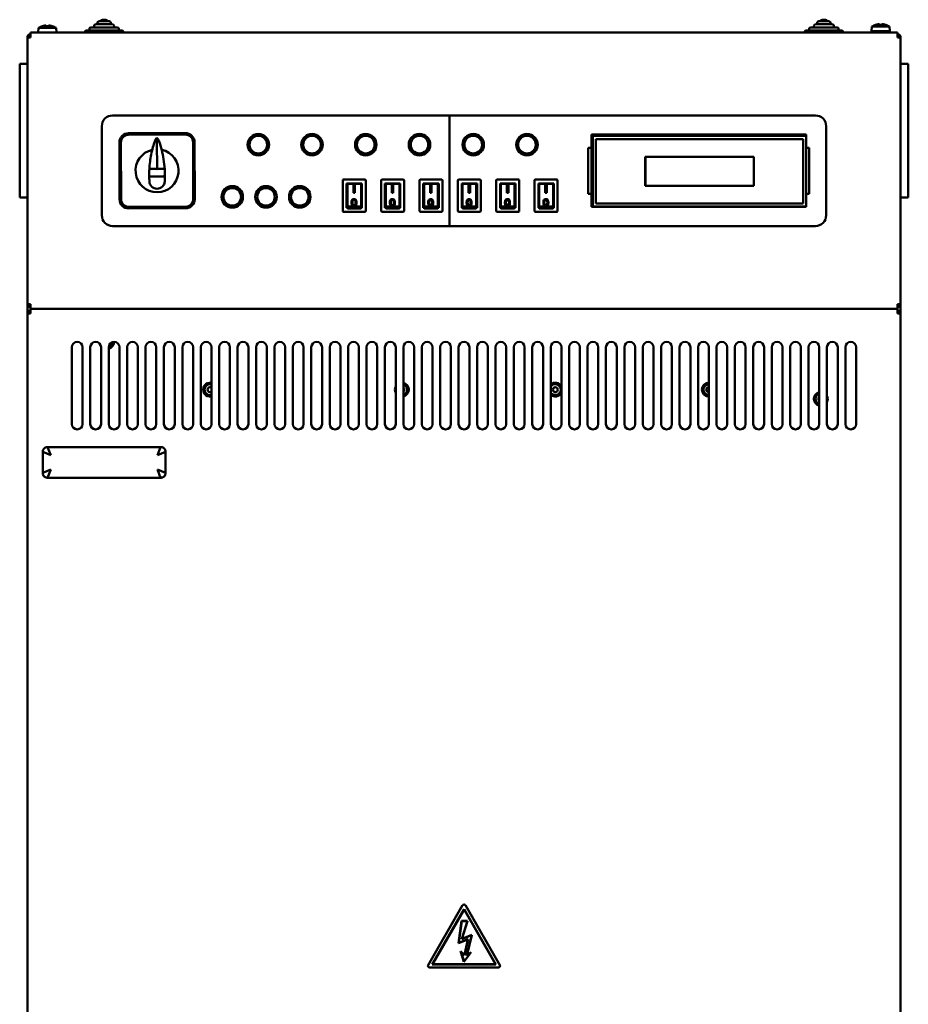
# Model space of a CAD drawing. Header units: millimetres. Extents: x -762 to 6987, y -1641 to 2057.
# Tile 5 of 35: x -141 to 438, y 174 to 815. Entities that reach past the tile are written whole.
import ezdxf

# ---------------------------------------------------------------- set-up
doc = ezdxf.new("R2010")
doc.units = ezdxf.units.MM
doc.layers.add('Видимый контур (ГОСТ)', color=7, linetype='Continuous', lineweight=50)

msp = doc.modelspace()

# ---------------------------------------------------------------- linework, layer by layer
at = {"layer": 'Видимый контур (ГОСТ)'}
for p, q in [((-87.1, 815), (-84.9, 815)), ((381.9, 815), (384.1, 815)), ((-128.74, 809.6), (-129, 806.6)), ((-128.74, 809.6), (-117.26, 809.6)), ((-126.09, 810.82), (-126.12, 810.87)), ((-124.02, 810.82), (-124.02, 811.15)), ((-121.98, 811.15), (-121.98, 810.82)), ((-119.88, 810.87), (-119.91, 810.82)), ((-117.26, 809.6), (-117, 806.6)), ((-95.6, 808), (-95.6, 809)), ((-94.6, 810), (-77.4, 810)), ((-92.5, 810), (-92.5, 811)), ((-91.5, 812), (-80.5, 812)), ((-90.4, 812), (-90.4, 813)), ((-89.4, 814), (-82.6, 814)), ((-81.6, 812), (-81.6, 813)), ((-79.5, 810), (-79.5, 811)), ((-76.4, 808), (-76.4, 809)), ((373.4, 808), (373.4, 809)), ((374.4, 810), (391.6, 810)), ((376.5, 810), (376.5, 811)), ((377.5, 812), (388.5, 812)), ((378.6, 812), (378.6, 813)), ((379.6, 814), (386.4, 814)), ((387.4, 812), (387.4, 813)), ((389.5, 810), (389.5, 811)), ((392.6, 808), (392.6, 809)), ((414.26, 810.5), (414, 807.5)), ((414.26, 810.5), (425.74, 810.5)), ((416.91, 811.72), (416.88, 811.77)), ((418.98, 811.72), (418.98, 812.05)), ((421.02, 812.05), (421.02, 811.72)), ((423.12, 811.77), (423.09, 811.72)), ((425.74, 810.5), (426, 807.5)), ((-136, 803.5), (-134, 803.5)), ((-136, 629.7), (-136, 803.5)), ((-134, 806.6), (431, 806.6)), ((-134, 804.6), (-134, 806.6)), ((-134, 804.6), (-134, 803.5)), ((-98.5, 806.6), (-98.5, 807)), ((-97.5, 808), (-74.5, 808)), ((-73.5, 806.6), (-73.5, 807)), ((370.5, 806.6), (370.5, 807)), ((371.5, 808), (394.5, 808)), ((395.5, 806.6), (395.5, 807)), ((414, 807.5), (426, 807.5)), ((417.25, 807.25), (417.25, 806.6)), ((422.75, 807.25), (422.75, 806.6)), ((431, 806.6), (431, 804.6)), ((431, 803.5), (431, 804.6)), ((431, 803.5), (433, 803.5)), ((433, 803.5), (433, 629.7)), ((-136.5, 786.25), (-141, 786.25)), ((-141, 781.25), (-141, 786.25)), ((438, 786.25), (433.5, 786.25)), ((438, 786.25), (438, 781.25)), ((-141, 704.25), (-141, 781.25)), ((438, 781.25), (438, 704.25)), ((-80.5, 752.6), (139, 752.6)), ((139, 752.6), (139, 680.6)), ((139, 752.6), (377.5, 752.6)), ((139, 680.6), (139, 752.6)), ((-87.5, 687.6), (-87.5, 745.6)), ((384.5, 745.6), (384.5, 687.6)), ((-33.08, 741.16), (-70.08, 741.04)), ((-33.08, 740.16), (-70.08, 740.04)), ((231.5, 731.6), (231.5, 740.1)), ((231.5, 740.1), (371.5, 740.1)), ((232.5, 740.1), (232.5, 739.25)), ((232.5, 739.25), (371.5, 739.25)), ((232.5, 739.25), (232.5, 693.25)), ((371.5, 740.1), (371.5, 739.25)), ((371.5, 739.25), (371.5, 693.25)), ((-76.06, 735.02), (-75.94, 698.02)), ((-75.06, 735.02), (-74.94, 698.02)), ((-27.94, 698.18), (-28.06, 735.18)), ((-26.94, 698.18), (-27.06, 735.18)), ((229.5, 731.6), (231.5, 731.6)), ((229.5, 701.6), (229.5, 731.6)), ((231.5, 701.6), (231.5, 731.6)), ((234.5, 695.25), (234.5, 737.25)), ((234.5, 737.25), (369.5, 737.25)), ((369.5, 737.25), (369.5, 695.25)), ((371.5, 731.6), (373.5, 731.6)), ((373.5, 731.6), (373.5, 701.6)), ((266.56, 725.71), (337.43, 725.71)), ((266.56, 706.75), (266.56, 725.71)), ((337.33, 725.61), (266.66, 725.61)), ((266.66, 725.61), (266.66, 706.85)), ((337.33, 706.85), (337.33, 725.61)), ((337.43, 725.71), (337.43, 706.75)), ((-51.6, 712.8), (-51.38, 712.8)), ((-51.6, 712.8), (-51.6, 712.8)), ((-51.38, 712.8), (-51.37, 712.8)), ((69.5, 710.35), (69.5, 690.35)), ((84, 710.85), (70, 710.85)), ((72, 692.35), (72, 708.35)), ((72, 708.35), (82, 708.35)), ((72.5, 708.13), (72.5, 701.55)), ((72.5, 708.13), (81.5, 708.13)), ((76.42, 707.21), (76.42, 702.21)), ((77.43, 707.21), (76.42, 707.21)), ((77.43, 702.21), (77.43, 707.21)), ((81.5, 708.13), (81.5, 701.55)), ((82, 708.35), (82, 692.35)), ((84.5, 690.35), (84.5, 710.35)), ((94.5, 710.35), (94.5, 690.35)), ((109, 710.85), (95, 710.85)), ((97, 692.35), (97, 708.35)), ((97, 708.35), (107, 708.35)), ((97.5, 708.13), (97.5, 701.55)), ((97.5, 708.13), (106.5, 708.13)), ((101.42, 707.21), (101.42, 702.21)), ((102.43, 707.21), (101.42, 707.21)), ((102.43, 702.21), (102.43, 707.21)), ((106.5, 708.13), (106.5, 701.55)), ((107, 708.35), (107, 692.35)), ((109.5, 690.35), (109.5, 710.35)), ((119.5, 710.35), (119.5, 690.35)), ((134, 710.85), (120, 710.85)), ((122, 692.35), (122, 708.35)), ((122, 708.35), (132, 708.35)), ((122.5, 708.13), (122.5, 701.55)), ((122.5, 708.13), (131.5, 708.13)), ((126.42, 707.21), (126.42, 702.21)), ((127.43, 707.21), (126.42, 707.21)), ((127.43, 702.21), (127.43, 707.21)), ((131.5, 708.13), (131.5, 701.55)), ((132, 708.35), (132, 692.35)), ((134.5, 690.35), (134.5, 710.35)), ((144.5, 710.35), (144.5, 690.35)), ((159, 710.85), (145, 710.85)), ((147, 692.35), (147, 708.35)), ((147, 708.35), (157, 708.35)), ((147.5, 708.13), (147.5, 701.55)), ((147.5, 708.13), (156.5, 708.13)), ((151.42, 707.21), (151.42, 702.21)), ((152.43, 707.21), (151.42, 707.21)), ((152.43, 702.21), (152.43, 707.21)), ((156.5, 708.13), (156.5, 701.55)), ((157, 708.35), (157, 692.35)), ((159.5, 690.35), (159.5, 710.35)), ((169.5, 710.35), (169.5, 690.35)), ((184, 710.85), (170, 710.85)), ((172, 692.35), (172, 708.35)), ((172, 708.35), (182, 708.35)), ((172.5, 708.13), (172.5, 701.55)), ((172.5, 708.13), (181.5, 708.13)), ((176.42, 707.21), (176.42, 702.21)), ((177.43, 707.21), (176.42, 707.21)), ((177.43, 702.21), (177.43, 707.21)), ((181.5, 708.13), (181.5, 701.55)), ((182, 708.35), (182, 692.35)), ((184.5, 690.35), (184.5, 710.35)), ((194.5, 710.35), (194.5, 690.35)), ((209, 710.85), (195, 710.85)), ((197, 692.35), (197, 708.35)), ((197, 708.35), (207, 708.35)), ((197.5, 708.13), (197.5, 701.55)), ((197.5, 708.13), (206.5, 708.13)), ((202.43, 707.21), (201.42, 707.21)), ((201.42, 707.21), (201.42, 702.21)), ((202.43, 702.21), (202.43, 707.21)), ((206.5, 708.13), (206.5, 701.55)), ((207, 708.35), (207, 692.35)), ((209.5, 690.35), (209.5, 710.35)), ((337.43, 706.75), (266.56, 706.75)), ((266.66, 706.85), (337.33, 706.85)), ((-141, 699.25), (-141, 704.25)), ((-141, 699.25), (-136.5, 699.25)), ((72.5, 701.55), (72.5, 699.28)), ((72.5, 699.28), (72.5, 693.32)), ((76.42, 702.21), (77.43, 702.21)), ((81.5, 699.28), (81.5, 701.55)), ((81.5, 699.28), (81.5, 693.32)), ((97.5, 701.55), (97.5, 699.28)), ((97.5, 699.28), (97.5, 693.32)), ((101.42, 702.21), (102.43, 702.21)), ((106.5, 699.28), (106.5, 701.55)), ((106.5, 699.28), (106.5, 693.32)), ((122.5, 701.55), (122.5, 699.28)), ((122.5, 699.28), (122.5, 693.32)), ((126.42, 702.21), (127.43, 702.21)), ((131.5, 699.28), (131.5, 701.55)), ((131.5, 699.28), (131.5, 693.32)), ((147.5, 701.55), (147.5, 699.28)), ((147.5, 699.28), (147.5, 693.32)), ((151.42, 702.21), (152.43, 702.21)), ((156.5, 699.28), (156.5, 701.55)), ((156.5, 699.28), (156.5, 693.32)), ((172.5, 701.55), (172.5, 699.28)), ((172.5, 699.28), (172.5, 693.32)), ((176.42, 702.21), (177.43, 702.21)), ((181.5, 699.28), (181.5, 701.55)), ((181.5, 699.28), (181.5, 693.32)), ((197.5, 701.55), (197.5, 699.28)), ((197.5, 699.28), (197.5, 693.32)), ((201.42, 702.21), (202.43, 702.21)), ((206.5, 699.28), (206.5, 701.55)), ((206.5, 699.28), (206.5, 693.32)), ((231.5, 701.6), (229.5, 701.6)), ((231.5, 693.1), (231.5, 701.6)), ((373.5, 701.6), (371.5, 701.6)), ((433.5, 699.25), (438, 699.25)), ((438, 704.25), (438, 699.25)), ((-69.92, 693.04), (-32.92, 693.16)), ((72.5, 692.1), (72.5, 693.32)), ((72.5, 693.32), (81.5, 693.32)), ((75.21, 695.83), (75.21, 695.87)), ((76.16, 697.33), (76.16, 697.37)), ((76.83, 697.65), (76.83, 697.69)), ((78.47, 695.83), (78.47, 695.87)), ((81.5, 692.1), (81.5, 693.32)), ((97.5, 692.1), (97.5, 693.32)), ((97.5, 693.32), (106.5, 693.32)), ((100.21, 695.83), (100.21, 695.87)), ((101.16, 697.33), (101.16, 697.37)), ((103.47, 695.83), (103.47, 695.87)), ((106.5, 692.1), (106.5, 693.32)), ((122.5, 692.1), (122.5, 693.32)), ((122.5, 693.32), (131.5, 693.32)), ((125.7, 694.01), (125.7, 694.06)), ((128.47, 695.83), (128.47, 695.87)), ((131.5, 692.1), (131.5, 693.32)), ((147.5, 692.1), (147.5, 693.32)), ((147.5, 693.32), (156.5, 693.32)), ((150.21, 695.83), (150.21, 695.87)), ((150.7, 694.01), (150.7, 694.06)), ((151.83, 697.65), (151.83, 697.69)), ((151.84, 693.55), (151.84, 693.6)), ((153.47, 695.83), (153.47, 695.87)), ((156.5, 692.1), (156.5, 693.32)), ((172.5, 692.1), (172.5, 693.32)), ((172.5, 693.32), (181.5, 693.32)), ((175.21, 695.83), (175.21, 695.87)), ((176.16, 697.33), (176.16, 697.37)), ((176.83, 697.65), (176.83, 697.69)), ((178.47, 695.83), (178.47, 695.87)), ((181.5, 692.1), (181.5, 693.32)), ((197.5, 692.1), (197.5, 693.32)), ((197.5, 693.32), (206.5, 693.32)), ((200.21, 695.83), (200.21, 695.87)), ((201.84, 693.55), (201.84, 693.6)), ((203.47, 695.83), (203.47, 695.87)), ((206.5, 692.1), (206.5, 693.32)), ((371.5, 693.1), (231.5, 693.1)), ((232.5, 693.25), (371.5, 693.25)), ((232.5, 693.25), (232.5, 693.1)), ((369.5, 695.25), (234.5, 695.25)), ((371.5, 693.25), (371.5, 693.1)), ((-69.92, 692.04), (-32.92, 692.16)), ((70, 689.85), (84, 689.85)), ((72.5, 692.35), (72, 692.35)), ((81.5, 692.1), (72.5, 692.1)), ((82, 692.35), (81.5, 692.35)), ((95, 689.85), (109, 689.85)), ((97.5, 692.35), (97, 692.35)), ((106.5, 692.1), (97.5, 692.1)), ((107, 692.35), (106.5, 692.35)), ((120, 689.85), (134, 689.85)), ((122.5, 692.35), (122, 692.35)), ((131.5, 692.1), (122.5, 692.1)), ((132, 692.35), (131.5, 692.35)), ((145, 689.85), (159, 689.85)), ((147.5, 692.35), (147, 692.35)), ((156.5, 692.1), (147.5, 692.1)), ((157, 692.35), (156.5, 692.35)), ((170, 689.85), (184, 689.85)), ((172.5, 692.35), (172, 692.35)), ((181.5, 692.1), (172.5, 692.1)), ((182, 692.35), (181.5, 692.35)), ((195, 689.85), (209, 689.85)), ((197.5, 692.35), (197, 692.35)), ((206.5, 692.1), (197.5, 692.1)), ((207, 692.35), (206.5, 692.35)), ((139, 680.6), (-80.5, 680.6)), ((377.5, 680.6), (139, 680.6)), ((-134, 629.7), (-136, 629.7)), ((-136, 623.5), (-136, 629.7)), ((-134, 629.7), (-134, 628.6)), ((431, 628.6), (431, 629.7)), ((433, 629.7), (431, 629.7)), ((433, 629.7), (433, 623.5)), ((-136, -349.3), (-136, 623.5)), ((-136, 623.5), (-134, 623.5)), ((-134, 626.6), (-134, 628.6)), ((-134, 626.6), (431, 626.6)), ((-134, 626.6), (-134, 624.6)), ((-134, 624.6), (-134, 623.5)), ((431, 628.6), (431, 626.6)), ((431, 624.6), (431, 626.6)), ((431, 623.5), (431, 624.6)), ((431, 623.5), (433, 623.5)), ((433, 623.5), (433, -349.3)), ((-107, 551.6), (-107, 601.6)), ((-100, 601.6), (-100, 551.6)), ((-95, 551.6), (-95, 601.6)), ((-88, 601.6), (-88, 551.6)), ((-83, 551.6), (-83, 601.6)), ((-76, 601.6), (-76, 551.6)), ((-71, 551.6), (-71, 601.6)), ((-64, 601.6), (-64, 551.6)), ((-59, 551.6), (-59, 601.6)), ((-52, 601.6), (-52, 551.6)), ((-47, 551.6), (-47, 601.6)), ((-40, 601.6), (-40, 551.6)), ((-35, 551.6), (-35, 601.6)), ((-28, 601.6), (-28, 551.6)), ((-23, 551.6), (-23, 601.6)), ((-16, 601.6), (-16, 551.6)), ((-11, 551.6), (-11, 601.6)), ((-4, 601.6), (-4, 551.6)), ((1, 551.6), (1, 601.6)), ((8, 601.6), (8, 551.6)), ((13, 551.6), (13, 601.6)), ((20, 601.6), (20, 551.6)), ((25, 551.6), (25, 601.6)), ((32, 601.6), (32, 551.6)), ((37, 551.6), (37, 601.6)), ((44, 601.6), (44, 551.6)), ((49, 551.6), (49, 601.6)), ((56, 601.6), (56, 551.6)), ((61, 551.6), (61, 601.6)), ((68, 601.6), (68, 551.6)), ((73, 551.6), (73, 601.6)), ((80, 601.6), (80, 551.6)), ((85, 551.6), (85, 601.6)), ((92, 601.6), (92, 551.6)), ((97, 551.6), (97, 601.6)), ((104, 601.6), (104, 551.6)), ((109, 551.6), (109, 601.6)), ((116, 601.6), (116, 551.6)), ((121, 551.6), (121, 601.6)), ((128, 601.6), (128, 551.6)), ((133, 551.6), (133, 601.6)), ((140, 601.6), (140, 551.6)), ((145, 551.6), (145, 601.6)), ((152, 601.6), (152, 551.6)), ((157, 551.6), (157, 601.6)), ((164, 601.6), (164, 551.6)), ((169, 551.6), (169, 601.6)), ((176, 601.6), (176, 551.6)), ((181, 551.6), (181, 601.6)), ((188, 601.6), (188, 551.6)), ((193, 551.6), (193, 601.6)), ((200, 601.6), (200, 551.6)), ((205, 551.6), (205, 601.6)), ((212, 601.6), (212, 551.6)), ((217, 551.6), (217, 601.6)), ((224, 601.6), (224, 551.6)), ((229, 551.6), (229, 601.6)), ((236, 601.6), (236, 551.6)), ((241, 551.6), (241, 601.6)), ((248, 601.6), (248, 551.6)), ((253, 551.6), (253, 601.6)), ((260, 601.6), (260, 551.6)), ((265, 551.6), (265, 601.6)), ((272, 601.6), (272, 551.6)), ((277, 551.6), (277, 601.6)), ((284, 601.6), (284, 551.6)), ((289, 551.6), (289, 601.6)), ((296, 601.6), (296, 551.6)), ((301, 551.6), (301, 601.6)), ((308, 601.6), (308, 551.6)), ((313, 551.6), (313, 601.6)), ((320, 601.6), (320, 551.6)), ((325, 551.6), (325, 601.6)), ((332, 601.6), (332, 551.6)), ((337, 551.6), (337, 601.6)), ((344, 601.6), (344, 551.6)), ((349, 551.6), (349, 601.6)), ((356, 601.6), (356, 551.6)), ((361, 551.6), (361, 601.6)), ((368, 601.6), (368, 551.6)), ((373, 551.6), (373, 601.6)), ((380, 601.6), (380, 551.6)), ((385, 551.6), (385, 601.6)), ((392, 601.6), (392, 551.6)), ((397, 551.6), (397, 601.6)), ((404, 601.6), (404, 551.6)), ((-126, 533.6), (-126, 533.44)), ((-120.73, 531.33), (-126, 533.44)), ((-126, 519.76), (-126, 533.44)), ((-122.84, 536.6), (-123, 536.6)), ((-122.84, 536.6), (-49.16, 536.6)), ((-122.84, 536.6), (-120.73, 531.33)), ((-51.27, 531.33), (-49.16, 536.6)), ((-46, 533.44), (-51.27, 531.33)), ((-49, 536.6), (-49.16, 536.6)), ((-46, 533.44), (-46, 533.6)), ((-46, 533.44), (-46, 519.76)), ((-126, 519.76), (-120.73, 521.87)), ((-126, 519.76), (-126, 519.6)), ((-120.73, 521.87), (-122.84, 516.6)), ((-51.27, 521.87), (-46, 519.76)), ((-49.16, 516.6), (-51.27, 521.87)), ((-46, 519.6), (-46, 519.76)), ((-123, 516.6), (-122.84, 516.6)), ((-49.16, 516.6), (-122.84, 516.6)), ((-49.16, 516.6), (-49, 516.6)), ((125.12, 199.1), (147.63, 238.1)), ((149.37, 238.1), (171.88, 199.1)), ((127.72, 199.6), (148.5, 235.6)), ((127.89, 199.7), (148.5, 235.4)), ((148.5, 235.6), (169.28, 199.6)), ((148.5, 235.4), (169.11, 199.7)), ((144.99, 213.37), (146.93, 227.91)), ((145.11, 213.52), (147.01, 227.81)), ((146.93, 227.91), (150.82, 227.91)), ((147.01, 227.81), (150.68, 227.81)), ((150.68, 227.81), (147.01, 215.97)), ((150.82, 227.91), (147.17, 216.14)), ((147.01, 215.97), (153.5, 218.6)), ((147.17, 216.14), (153.64, 218.77)), ((153.5, 218.6), (150.26, 205.18)), ((153.64, 218.77), (150.42, 205.43)), ((150.98, 215.8), (144.99, 213.37)), ((151.12, 215.97), (145.11, 213.52)), ((148.82, 205.71), (150.98, 215.8)), ((148.88, 205.51), (151.12, 215.97)), ((148.46, 201.22), (146.3, 208.29)), ((146.3, 208.29), (148.82, 205.71)), ((148.5, 201.44), (146.52, 207.93)), ((146.52, 207.93), (148.88, 205.51)), ((153.18, 207.62), (148.46, 201.22)), ((152.65, 207.08), (148.5, 201.44)), ((150.26, 205.18), (152.65, 207.08)), ((150.42, 205.43), (153.18, 207.62)), ((169.28, 199.6), (127.72, 199.6)), ((169.11, 199.7), (127.89, 199.7)), ((171.02, 197.6), (125.98, 197.6))]:
    msp.add_line(p, q, dxfattribs=at)
for centre, radius in [((14.5, 733.6), 7), ((14.5, 733.6), 5.75), ((49.5, 733.6), 7), ((49.5, 733.6), 5.75), ((84.5, 733.6), 7), ((84.5, 733.6), 5.75), ((119.5, 733.6), 7), ((119.5, 733.6), 5.75), ((154.5, 733.6), 7), ((154.5, 733.6), 5.75), ((189.5, 733.6), 7), ((189.5, 733.6), 5.75), ((-2.5, 699.6), 7), ((19.5, 699.6), 7), ((41.5, 699.6), 7), ((-2.5, 699.6), 5.75), ((19.5, 699.6), 5.75), ((41.5, 699.6), 5.75), ((208, 574), 1.62)]:
    msp.add_circle(centre, radius, dxfattribs=at)
for centre, radius, start, end in [((-87.1, 814), 1, 90, 180), ((-84.9, 814), 1, 0, 90), ((381.9, 814), 1, 90, 180), ((384.1, 814), 1, 0, 90), ((-123, 801.07), 10.28, 107.66846, 123.92436), ((-123, 801.07), 10.23, 99.66875, 107.60664), ((-123, 801.07), 10.23, 72.39336, 80.33125), ((-123, 801.07), 10.28, 56.07564, 72.33154), ((-94.6, 809), 1, 90, 180), ((-91.5, 811), 1, 90, 180), ((-89.4, 813), 1, 90, 180), ((-82.6, 813), 1, 0, 90), ((-80.5, 811), 1, 0, 90), ((-77.4, 809), 1, 0, 90), ((374.4, 809), 1, 90, 180), ((377.5, 811), 1, 90, 180), ((379.6, 813), 1, 90, 180), ((386.4, 813), 1, 0, 90), ((388.5, 811), 1, 0, 90), ((391.6, 809), 1, 0, 90), ((420, 801.97), 10.28, 107.66846, 123.92436), ((420, 801.97), 10.23, 99.66875, 107.60664), ((420, 801.97), 10.23, 72.39336, 80.33125), ((420, 801.97), 10.28, 56.07564, 72.33154), ((-134, 803.5), 2, 90, 180), ((-134, 803.5), 1, 90, 180), ((-97.5, 807), 1, 90, 180), ((-74.5, 807), 1, 0, 90), ((371.5, 807), 1, 90, 180), ((394.5, 807), 1, 0, 90), ((417, 807.25), 0.25, 0, 90), ((423, 807.25), 0.25, 90, 180), ((431, 803.5), 2, 0, 90), ((431, 803.5), 1, 0, 90), ((-136.5, 785.75), 0.5, 0, 90), ((433.5, 785.75), 0.5, 90, 180), ((-80.5, 745.6), 7, 90, 180), ((377.5, 745.6), 7, 0, 90), ((-70.06, 735.04), 6, 90.19031, 180.19031), ((-70.06, 735.04), 5, 90.19031, 180.19031), ((-33.06, 735.16), 6, 0.19031, 90.19031), ((-33.06, 735.16), 5, 0.19031, 90.19031), ((-51.5, 716.6), 14, 102.86121, 77.52177), ((-51.5, 716.6), 8.5, 90.1861, 90.18687), ((-51.5, 716.6), 8.5, 120.90507, 120.9295), ((11.62, 713.89), 68.23, 176.89152, 180.59746), ((-114.6, 713.47), 68.23, 359.78316, 3.4891), ((-51.51, 716.59), 8.48, 234.15386, 234.15393), ((-51.48, 709.87), 5, 183.64975, 356.73088), ((-51.32, 716.35), 8.19, 306.22669, 306.22676), ((70, 710.35), 0.5, 90, 180), ((84, 710.35), 0.5, 0, 90), ((95, 710.35), 0.5, 90, 180), ((109, 710.35), 0.5, 0, 90), ((120, 710.35), 0.5, 90, 180), ((134, 710.35), 0.5, 0, 90), ((145, 710.35), 0.5, 90, 180), ((159, 710.35), 0.5, 0, 90), ((170, 710.35), 0.5, 90, 180), ((184, 710.35), 0.5, 0, 90), ((195, 710.35), 0.5, 90, 180), ((209, 710.35), 0.5, 0, 90), ((-136.5, 699.75), 0.5, 270, 0), ((433.5, 699.75), 0.5, 180, 270), ((-69.94, 698.04), 6, 180.19031, 270.19031), ((-69.94, 698.04), 5, 180.19031, 270.19031), ((-32.94, 698.16), 6, 270.19031, 0.19031), ((-32.94, 698.16), 5, 270.19031, 0.19031), ((-80.5, 687.6), 7, 180, 270), ((70, 690.35), 0.5, 180, 270), ((84, 690.35), 0.5, 270, 0), ((95, 690.35), 0.5, 180, 270), ((109, 690.35), 0.5, 270, 0), ((120, 690.35), 0.5, 180, 270), ((134, 690.35), 0.5, 270, 0), ((145, 690.35), 0.5, 180, 270), ((159, 690.35), 0.5, 270, 0), ((170, 690.35), 0.5, 180, 270), ((184, 690.35), 0.5, 270, 0), ((195, 690.35), 0.5, 180, 270), ((209, 690.35), 0.5, 270, 0), ((377.5, 687.6), 7, 270, 0), ((-134, 629.7), 2, 180, 270), ((-134, 629.7), 1, 180, 270), ((431, 629.7), 2, 270, 0), ((431, 629.7), 1, 270, 0), ((-134, 623.5), 2, 90, 180), ((-134, 623.5), 1, 90, 180), ((431, 623.5), 2, 0, 90), ((431, 623.5), 1, 0, 90), ((-103.5, 601.6), 3.5, 0, 180), ((-91.5, 601.6), 3.5, 0, 180), ((-79.5, 601.6), 3.5, 0, 180), ((-84, 605), 4.5, 282.83959, 1.27334), ((-84, 605), 3.5, 286.60671, 359.24714), ((-67.5, 601.6), 3.5, 0, 180), ((-55.5, 601.6), 3.5, 0, 180), ((-43.5, 601.6), 3.5, 0, 180), ((-31.5, 601.6), 3.5, 0, 180), ((-19.5, 601.6), 3.5, 0, 180), ((-7.5, 601.6), 3.5, 0, 180), ((4.5, 601.6), 3.5, 0, 180), ((16.5, 601.6), 3.5, 0, 180), ((28.5, 601.6), 3.5, 0, 180), ((40.5, 601.6), 3.5, 0, 180), ((52.5, 601.6), 3.5, 0, 180), ((64.5, 601.6), 3.5, 0, 180), ((76.5, 601.6), 3.5, 0, 180), ((88.5, 601.6), 3.5, 0, 180), ((100.5, 601.6), 3.5, 0, 180), ((112.5, 601.6), 3.5, 0, 180), ((124.5, 601.6), 3.5, 0, 180), ((136.5, 601.6), 3.5, 0, 180), ((148.5, 601.6), 3.5, 0, 180), ((160.5, 601.6), 3.5, 0, 180), ((172.5, 601.6), 3.5, 0, 180), ((184.5, 601.6), 3.5, 0, 180), ((196.5, 601.6), 3.5, 0, 180), ((208.5, 601.6), 3.5, 0, 180), ((220.5, 601.6), 3.5, 0, 180), ((232.5, 601.6), 3.5, 0, 180), ((244.5, 601.6), 3.5, 0, 180), ((256.5, 601.6), 3.5, 0, 180), ((268.5, 601.6), 3.5, 0, 180), ((280.5, 601.6), 3.5, 0, 180), ((292.5, 601.6), 3.5, 0, 180), ((304.5, 601.6), 3.5, 0, 180), ((316.5, 601.6), 3.5, 0, 180), ((328.5, 601.6), 3.5, 0, 180), ((340.5, 601.6), 3.5, 0, 180), ((352.5, 601.6), 3.5, 0, 180), ((364.5, 601.6), 3.5, 0, 180), ((376.5, 601.6), 3.5, 0, 180), ((388.5, 601.6), 3.5, 0, 180), ((400.5, 601.6), 3.5, 0, 180), ((-17, 574), 4.5, 77.16041, 282.83959), ((-17, 574), 3.5, 73.39845, 286.60155), ((108, 574), 4.5, 282.83959, 77.16041), ((108, 574), 3.5, 286.60155, 73.39845), ((208, 574), 4.5, 27.26604, 131.81031), ((208, 574), 3.5, 211.00272, 148.99728), ((308, 574), 4.5, 90, 270), ((308, 574), 3.5, 90, 270), ((-17, 574), 1.62, 51.90966, 308.09034), ((108, 574), 4.5, 152.73396, 207.26604), ((108, 574), 1.62, 308.09034, 51.90966), ((208, 574), 4.5, 228.18969, 332.73396), ((308, 574), 1.62, 90, 270), ((381, 568), 4.5, 102.83959, 257.16041), ((381, 568), 3.5, 106.60155, 253.39845), ((381, 568), 1.62, 128.09034, 231.90966), ((381, 568), 4.5, 332.73396, 27.26604), ((-103.5, 551.6), 3.5, 180, 0), ((-91.5, 551.6), 3.5, 180, 0), ((-79.5, 551.6), 3.5, 180, 0), ((-67.5, 551.6), 3.5, 180, 0), ((-55.5, 551.6), 3.5, 180, 0), ((-43.5, 551.6), 3.5, 180, 0), ((-31.5, 551.6), 3.5, 180, 0), ((-19.5, 551.6), 3.5, 180, 0), ((-7.5, 551.6), 3.5, 180, 0), ((4.5, 551.6), 3.5, 180, 0), ((16.5, 551.6), 3.5, 180, 0), ((28.5, 551.6), 3.5, 180, 0), ((40.5, 551.6), 3.5, 180, 0), ((52.5, 551.6), 3.5, 180, 0), ((64.5, 551.6), 3.5, 180, 0), ((76.5, 551.6), 3.5, 180, 0), ((88.5, 551.6), 3.5, 180, 0), ((100.5, 551.6), 3.5, 180, 0), ((112.5, 551.6), 3.5, 180, 0), ((124.5, 551.6), 3.5, 180, 0), ((136.5, 551.6), 3.5, 180, 0), ((148.5, 551.6), 3.5, 180, 0), ((160.5, 551.6), 3.5, 180, 0), ((172.5, 551.6), 3.5, 180, 0), ((184.5, 551.6), 3.5, 180, 0), ((196.5, 551.6), 3.5, 180, 0), ((208.5, 551.6), 3.5, 180, 0), ((220.5, 551.6), 3.5, 180, 0), ((232.5, 551.6), 3.5, 180, 0), ((244.5, 551.6), 3.5, 180, 0), ((256.5, 551.6), 3.5, 180, 0), ((268.5, 551.6), 3.5, 180, 0), ((280.5, 551.6), 3.5, 180, 0), ((292.5, 551.6), 3.5, 180, 0), ((304.5, 551.6), 3.5, 180, 0), ((316.5, 551.6), 3.5, 180, 0), ((328.5, 551.6), 3.5, 180, 0), ((340.5, 551.6), 3.5, 180, 0), ((352.5, 551.6), 3.5, 180, 0), ((364.5, 551.6), 3.5, 180, 0), ((376.5, 551.6), 3.5, 180, 0), ((388.5, 551.6), 3.5, 180, 0), ((400.5, 551.6), 3.5, 180, 0), ((148.5, 237.6), 1, 30, 150), ((125.98, 198.6), 1, 150, 270), ((171.02, 198.6), 1, 270, 30)]:
    msp.add_arc(centre, radius, start, end, dxfattribs=at)
for centre, major_axis, ratio, start_param, end_param in [((-124.37, 801.07), (0, 10.1), 0.707107, 6.234155, 6.332215), ((-123, 802.17), (10.04, 0), 0.866186, 1.469236, 1.672357), ((-121.63, 801.07), (0, 10.1), 0.707107, 6.234155, 6.332215), ((418.63, 801.97), (0, 10.1), 0.707107, 6.234155, 6.332215), ((420, 803.07), (10.04, 0), 0.866186, 1.469236, 1.672357), ((421.37, 801.97), (0, 10.1), 0.707107, 6.234155, 6.332215), ((-43.89, 713.69), (-0.12, 26.71), 0.288628, 1.394781, 1.418667), ((-58.98, 713.61), (0.08, -26.88), 0.282815, 1.722647, 1.74644)]:
    msp.add_ellipse(centre, major_axis=major_axis, ratio=ratio, start_param=start_param, end_param=end_param, dxfattribs=at)
for points, degree in [([(-124.02, 811.15), (-123.9, 811.05), (-123.78, 810.95), (-123.66, 810.85)], 3), ([(-121.98, 811.15), (-122.1, 811.05), (-122.22, 810.95), (-122.34, 810.85)], 3), ([(418.98, 812.05), (419.1, 811.95), (419.22, 811.85), (419.34, 811.75)], 3), ([(421.02, 812.05), (420.9, 811.95), (420.78, 811.85), (420.66, 811.75)], 3), ([(-56.6, 713.18), (-56.59, 711.9), (-56.54, 710.67), (-56.47, 709.55)], 3), ([(-51.5, 717.7), (-51.51, 717.7), (-51.52, 717.7), (-51.53, 717.7)], 3), ([(-51.47, 717.7), (-51.48, 717.7), (-51.49, 717.7), (-51.5, 717.7)], 3), ([(-46.49, 709.58), (-46.42, 710.7), (-46.38, 711.94), (-46.38, 713.21)], 3), ([(75.21, 695.87), (75.21, 695.04), (75.37, 694.43), (75.7, 694.06)], 3), ([(75.7, 694.01), (75.21, 694.57), (75.21, 695.83)], 2), ([(75.7, 694.06), (75.98, 693.75), (76.36, 693.6), (76.84, 693.6)], 3), ([(76.84, 693.55), (76.12, 693.55), (75.7, 694.01)], 2), ([(75.84, 695.87), (75.84, 696.6), (75.95, 697.1), (76.16, 697.37)], 3), ([(76.16, 697.33), (75.84, 696.93), (75.84, 695.85)], 2), ([(76.16, 697.37), (76.33, 697.59), (76.55, 697.69), (76.83, 697.69)], 3), ([(76.83, 697.65), (76.41, 697.65), (76.16, 697.33)], 2), ([(78.47, 695.83), (78.47, 695.04), (78.1, 694.08), (77.38, 693.55), (76.84, 693.55)], 2), ([(100.21, 695.87), (100.21, 695.04), (100.37, 694.43), (100.7, 694.06)], 3), ([(100.7, 694.01), (100.21, 694.57), (100.21, 695.83)], 2), ([(100.7, 694.06), (100.98, 693.75), (101.36, 693.6), (101.84, 693.6)], 3), ([(101.84, 693.55), (101.12, 693.55), (100.7, 694.01)], 2), ([(100.84, 695.87), (100.84, 696.6), (100.95, 697.1), (101.16, 697.37)], 3), ([(101.16, 697.33), (100.84, 696.93), (100.84, 695.85)], 2), ([(101.16, 697.37), (101.33, 697.59), (101.55, 697.69), (101.83, 697.69)], 3), ([(101.83, 697.65), (101.41, 697.65), (101.16, 697.33)], 2), ([(103.47, 695.83), (103.47, 695.04), (103.1, 694.08), (102.38, 693.55), (101.84, 693.55)], 2), ([(125.21, 695.87), (125.21, 695.04), (125.37, 694.43), (125.7, 694.06)], 3), ([(125.21, 695.83), (125.21, 695.84), (125.21, 695.85)], 2), ([(125.7, 694.01), (125.21, 694.57), (125.21, 695.83)], 2), ([(125.7, 694.06), (125.98, 693.75), (126.36, 693.6), (126.84, 693.6)], 3), ([(126.84, 693.55), (126.12, 693.55), (125.7, 694.01)], 2), ([(125.84, 695.87), (125.84, 696.6), (125.95, 697.1), (126.16, 697.37)], 3), ([(126.16, 697.33), (125.84, 696.93), (125.84, 695.85)], 2), ([(126.16, 697.37), (126.33, 697.59), (126.55, 697.69), (126.83, 697.69)], 3), ([(126.83, 697.65), (126.41, 697.65), (126.16, 697.33)], 2), ([(128.47, 695.83), (128.47, 695.04), (128.1, 694.08), (127.38, 693.55), (126.84, 693.55)], 2), ([(150.21, 695.87), (150.21, 695.04), (150.37, 694.43), (150.7, 694.06)], 3), ([(150.7, 694.01), (150.21, 694.57), (150.21, 695.83)], 2), ([(150.7, 694.06), (150.98, 693.75), (151.36, 693.6), (151.84, 693.6)], 3), ([(151.84, 693.55), (151.12, 693.55), (150.7, 694.01)], 2), ([(150.84, 695.87), (150.84, 696.6), (150.95, 697.1), (151.16, 697.37)], 3), ([(151.16, 697.33), (150.84, 696.93), (150.84, 695.85)], 2), ([(151.16, 697.37), (151.33, 697.59), (151.55, 697.69), (151.83, 697.69)], 3), ([(151.83, 697.65), (151.41, 697.65), (151.16, 697.33)], 2), ([(153.47, 695.83), (153.47, 695.04), (153.1, 694.08), (152.38, 693.55), (151.84, 693.55)], 2), ([(175.21, 695.87), (175.21, 695.04), (175.37, 694.43), (175.7, 694.06)], 3), ([(175.7, 694.01), (175.21, 694.57), (175.21, 695.83)], 2), ([(175.7, 694.06), (175.98, 693.75), (176.36, 693.6), (176.84, 693.6)], 3), ([(176.84, 693.55), (176.12, 693.55), (175.7, 694.01)], 2), ([(175.84, 695.87), (175.84, 696.6), (175.95, 697.1), (176.16, 697.37)], 3), ([(176.16, 697.33), (175.84, 696.93), (175.84, 695.85)], 2), ([(176.16, 697.37), (176.33, 697.59), (176.55, 697.69), (176.83, 697.69)], 3), ([(176.83, 697.65), (176.41, 697.65), (176.16, 697.33)], 2), ([(178.47, 695.83), (178.47, 695.04), (178.1, 694.08), (177.38, 693.55), (176.84, 693.55)], 2), ([(200.21, 695.87), (200.21, 695.04), (200.37, 694.43), (200.7, 694.06)], 3), ([(200.21, 695.83), (200.21, 695.84), (200.21, 695.85)], 2), ([(200.7, 694.01), (200.21, 694.57), (200.21, 695.83)], 2), ([(200.7, 694.06), (200.98, 693.75), (201.36, 693.6), (201.84, 693.6)], 3), ([(201.84, 693.55), (201.12, 693.55), (200.7, 694.01)], 2), ([(200.84, 695.87), (200.84, 696.6), (200.95, 697.1), (201.16, 697.37)], 3), ([(201.16, 697.33), (200.84, 696.93), (200.84, 695.85)], 2), ([(201.16, 697.37), (201.33, 697.59), (201.55, 697.69), (201.83, 697.69)], 3), ([(201.83, 697.65), (201.41, 697.65), (201.16, 697.33)], 2), ([(203.47, 695.83), (203.47, 695.04), (203.1, 694.08), (202.38, 693.55), (201.84, 693.55)], 2)]:
    msp.add_open_spline(points, degree=degree, dxfattribs=at)
for points, degree, knots in [([(-51.57, 738.07), (-51.9, 737.73), (-52.19, 737.36), (-52.68, 736.56), (-52.88, 736.13), (-53.03, 735.68)], 3, [0.0000528, 0.0000528, 0.0000528, 0.0000528, 0.1409215, 0.1409215, 0.2818745, 0.2818745, 0.2818745, 0.2818745]), ([(-51.51, 718.33), (-51.51, 718.36), (-51.51, 718.39), (-51.51, 718.42), (-51.51, 719.87), (-51.52, 721.3), (-51.52, 722.7), (-51.53, 724.91), (-51.53, 727.01), (-51.54, 728.93), (-51.54, 729.7), (-51.55, 730.45), (-51.55, 731.16), (-51.55, 731.8), (-51.55, 732.41), (-51.55, 732.99), (-51.56, 734.35), (-51.56, 735.52), (-51.57, 736.46), (-51.57, 736.94), (-51.57, 737.36), (-51.57, 737.71), (-51.57, 737.84), (-51.57, 737.96), (-51.57, 738.07)], 3, [-0.008946, -0.008946, -0.008946, -0.008946, 0, 0, 0, 0.442101, 0.442101, 0.442101, 1.146488, 1.146488, 1.146488, 1.432447, 1.432447, 1.432447, 1.690902, 1.690902, 1.690902, 2.307836, 2.307836, 2.307836, 2.627314, 2.627314, 2.627314, 2.740063, 2.740063, 2.740063, 2.740063]), ([(-50.09, 735.69), (-50.25, 736.14), (-50.45, 736.56), (-50.94, 737.36), (-51.24, 737.73), (-51.57, 738.07)], 3, [0, 0, 0, 0, 0.1410718, 0.1410718, 0.2820019, 0.2820019, 0.2820019, 0.2820019]), ([(-53.03, 735.68), (-53.71, 733.67), (-55.32, 728.34), (-56.32, 720.99), (-56.51, 717.59)], 3, [-3.544142, -3.544142, -3.544142, -3.544142, -2.340071, -1.382273, -1.382273, -1.382273, -1.382273]), ([(-46.5, 717.62), (-46.64, 719.85), (-46.88, 722.01), (-47.2, 724.04), (-47.53, 726.18), (-47.95, 728.17), (-48.39, 729.94), (-48.97, 732.28), (-49.59, 734.24), (-50.09, 735.69)], 3, [-2.704846, -2.704846, -2.704846, -2.704846, -2.077751, -2.077751, -2.077751, -1.415989, -1.415989, -1.415989, -0.542777, -0.542777, -0.542777, -0.542777]), ([(-56.6, 713.18), (-56.6, 713.18), (-56.6, 713.18), (-56.6, 713.18), (-56.6, 713.15), (-56.56, 713.12), (-56.5, 713.09), (-56.43, 713.06), (-56.33, 713.03), (-56.2, 713), (-56.02, 712.97), (-55.79, 712.94), (-55.51, 712.91), (-55.39, 712.9), (-55.25, 712.89), (-55.11, 712.88), (-54.72, 712.85), (-54.26, 712.83), (-53.77, 712.82), (-53.68, 712.82), (-53.59, 712.81), (-53.49, 712.81), (-52.89, 712.8), (-52.25, 712.8), (-51.6, 712.8)], 3, [-0.7883422, -0.7883422, -0.7883422, -0.7883422, -0.7871295, -0.7871295, -0.7871295, -0.6863503, -0.6863503, -0.6863503, -0.585577, -0.585577, -0.585577, -0.4504017, -0.4504017, -0.4504017, -0.3898872, -0.3898872, -0.3898872, -0.2250055, -0.2250055, -0.2250055, -0.1947786, -0.1947786, -0.1947786, 0, 0, 0, 0]), ([(-56.51, 717.59), (-56.51, 717.59), (-56.51, 717.59), (-56.51, 717.59), (-56.5, 717.64), (-56.36, 717.69), (-56.11, 717.72), (-55.93, 717.74), (-55.7, 717.76), (-55.41, 717.77), (-55.29, 717.78), (-55.17, 717.78), (-55.03, 717.78), (-54.64, 717.79), (-54.18, 717.79), (-53.69, 717.78), (-53.6, 717.78), (-53.51, 717.78), (-53.42, 717.78), (-52.82, 717.76), (-52.18, 717.74), (-51.53, 717.7)], 3, [-0.0013353, -0.0013353, -0.0013353, -0.0013353, 0, 0, 0, 0.1979026, 0.1979026, 0.1979026, 0.3352781, 0.3352781, 0.3352781, 0.3935651, 0.3935651, 0.3935651, 0.5596245, 0.5596245, 0.5596245, 0.5887393, 0.5887393, 0.5887393, 0.7836299, 0.7836299, 0.7836299, 0.7836299]), ([(-51.47, 717.7), (-50.83, 717.74), (-50.18, 717.77), (-49.59, 717.79), (-49.5, 717.79), (-49.41, 717.8), (-49.32, 717.8), (-48.83, 717.81), (-48.37, 717.81), (-47.98, 717.81), (-47.84, 717.81), (-47.71, 717.8), (-47.59, 717.8), (-47.31, 717.79), (-47.08, 717.77), (-46.9, 717.75), (-46.64, 717.72), (-46.51, 717.68), (-46.5, 717.62), (-46.5, 717.62), (-46.5, 717.62), (-46.5, 717.62)], 3, [0, 0, 0, 0, 0.1948656, 0.1948656, 0.1948656, 0.2239761, 0.2239761, 0.2239761, 0.3900156, 0.3900156, 0.3900156, 0.4482932, 0.4482932, 0.4482932, 0.5856543, 0.5856543, 0.5856543, 0.7836718, 0.7836718, 0.7836718, 0.7848641, 0.7848641, 0.7848641, 0.7848641]), ([(-51.37, 712.8), (-50.72, 712.8), (-50.08, 712.81), (-49.48, 712.82), (-49.39, 712.83), (-49.29, 712.83), (-49.2, 712.83), (-48.71, 712.85), (-48.26, 712.87), (-47.87, 712.9), (-47.72, 712.91), (-47.59, 712.93), (-47.47, 712.94), (-47.19, 712.97), (-46.96, 713), (-46.78, 713.04), (-46.65, 713.06), (-46.55, 713.09), (-46.48, 713.12), (-46.41, 713.15), (-46.38, 713.18), (-46.38, 713.21), (-46.38, 713.21), (-46.38, 713.21), (-46.38, 713.21)], 3, [-0.7872781, -0.7872781, -0.7872781, -0.7872781, -0.5924705, -0.5924705, -0.5924705, -0.5622392, -0.5622392, -0.5622392, -0.3973326, -0.3973326, -0.3973326, -0.3368095, -0.3368095, -0.3368095, -0.2016132, -0.2016132, -0.2016132, -0.1008097, -0.1008097, -0.1008097, 0, 0, 0, 0.0011814, 0.0011814, 0.0011814, 0.0011814]), ([(76.84, 698.15), (76.47, 698.15), (76.17, 698.06), (75.69, 697.71), (75.51, 697.47), (75.27, 696.82), (75.21, 696.4), (75.21, 695.87)], 3, [-1.344731, -1.344731, -1.344731, -1.344731, -0.896488, -0.896488, -0.448244, -0.448244, 0, 0, 0, 0]), ([(76.84, 694.05), (76.56, 694.05), (76.32, 694.17), (75.94, 694.65), (75.84, 695.14), (75.84, 695.87)], 3, [-0.4563901, -0.4563901, -0.4563901, -0.4563901, -0.2281951, -0.2281951, 0, 0, 0, 0]), ([(76.83, 697.69), (77.12, 697.69), (77.35, 697.57), (77.74, 697.09), (77.83, 696.6), (77.83, 695.87)], 3, [-0.4592471, -0.4592471, -0.4592471, -0.4592471, -0.2296235, -0.2296235, 0, 0, 0, 0]), ([(77.83, 695.85), (77.83, 696.93), (77.26, 697.65), (76.83, 697.65)], 2, [0.01037, 0.01037, 0.01037, 1, 2, 2, 2]), ([(78.47, 695.87), (78.47, 696.31), (78.43, 696.66), (78.28, 697.18), (78.18, 697.4), (77.92, 697.77), (77.75, 697.9), (77.34, 698.1), (77.11, 698.15), (76.84, 698.15)], 3, [-0.1984859, -0.1984859, -0.1984859, -0.1984859, -0.1488644, -0.1488644, -0.0992429, -0.0992429, -0.0496215, -0.0496215, 0, 0, 0, 0]), ([(76.84, 693.6), (77.2, 693.6), (77.5, 693.69), (77.98, 694.03), (78.17, 694.28), (78.41, 694.93), (78.47, 695.35), (78.47, 695.87)], 3, [-1.305032, -1.305032, -1.305032, -1.305032, -0.870021, -0.870021, -0.435011, -0.435011, 0, 0, 0, 0]), ([(77.83, 695.87), (77.83, 695.14), (77.74, 694.65), (77.35, 694.17), (77.12, 694.05), (76.84, 694.05)], 3, [-0.168907, -0.168907, -0.168907, -0.168907, -0.0844535, -0.0844535, 0, 0, 0, 0]), ([(101.84, 698.15), (101.47, 698.15), (101.17, 698.06), (100.69, 697.71), (100.51, 697.47), (100.27, 696.82), (100.21, 696.4), (100.21, 695.87)], 3, [-1.344731, -1.344731, -1.344731, -1.344731, -0.896488, -0.896488, -0.448244, -0.448244, 0, 0, 0, 0]), ([(101.84, 694.05), (101.56, 694.05), (101.32, 694.17), (100.94, 694.65), (100.84, 695.14), (100.84, 695.87)], 3, [-0.4563901, -0.4563901, -0.4563901, -0.4563901, -0.2281951, -0.2281951, 0, 0, 0, 0]), ([(101.83, 697.69), (102.12, 697.69), (102.35, 697.57), (102.74, 697.09), (102.83, 696.6), (102.83, 695.87)], 3, [-0.4592471, -0.4592471, -0.4592471, -0.4592471, -0.2296235, -0.2296235, 0, 0, 0, 0]), ([(102.83, 695.85), (102.83, 696.93), (102.26, 697.65), (101.83, 697.65)], 2, [0.01037, 0.01037, 0.01037, 1, 2, 2, 2]), ([(103.47, 695.87), (103.47, 696.31), (103.43, 696.66), (103.28, 697.18), (103.18, 697.4), (102.92, 697.77), (102.75, 697.9), (102.34, 698.1), (102.11, 698.15), (101.84, 698.15)], 3, [-0.1984859, -0.1984859, -0.1984859, -0.1984859, -0.1488644, -0.1488644, -0.0992429, -0.0992429, -0.0496215, -0.0496215, 0, 0, 0, 0]), ([(101.84, 693.6), (102.2, 693.6), (102.5, 693.69), (102.98, 694.03), (103.17, 694.28), (103.41, 694.93), (103.47, 695.35), (103.47, 695.87)], 3, [-1.305032, -1.305032, -1.305032, -1.305032, -0.870021, -0.870021, -0.435011, -0.435011, 0, 0, 0, 0]), ([(102.83, 695.87), (102.83, 695.14), (102.74, 694.65), (102.35, 694.17), (102.12, 694.05), (101.84, 694.05)], 3, [-0.168907, -0.168907, -0.168907, -0.168907, -0.0844535, -0.0844535, 0, 0, 0, 0]), ([(126.84, 698.15), (126.47, 698.15), (126.17, 698.06), (125.69, 697.71), (125.51, 697.47), (125.27, 696.82), (125.21, 696.4), (125.21, 695.87)], 3, [-1.344731, -1.344731, -1.344731, -1.344731, -0.896488, -0.896488, -0.448244, -0.448244, 0, 0, 0, 0]), ([(126.84, 694.05), (126.56, 694.05), (126.32, 694.17), (125.94, 694.65), (125.84, 695.14), (125.84, 695.87)], 3, [-0.4563901, -0.4563901, -0.4563901, -0.4563901, -0.2281951, -0.2281951, 0, 0, 0, 0]), ([(126.83, 697.69), (127.12, 697.69), (127.35, 697.57), (127.74, 697.09), (127.83, 696.6), (127.83, 695.87)], 3, [-0.4592471, -0.4592471, -0.4592471, -0.4592471, -0.2296235, -0.2296235, 0, 0, 0, 0]), ([(127.83, 695.85), (127.83, 696.93), (127.26, 697.65), (126.83, 697.65)], 2, [0.01037, 0.01037, 0.01037, 1, 2, 2, 2]), ([(128.47, 695.87), (128.47, 696.31), (128.43, 696.66), (128.28, 697.18), (128.18, 697.4), (127.92, 697.77), (127.75, 697.9), (127.34, 698.1), (127.11, 698.15), (126.84, 698.15)], 3, [-0.1984859, -0.1984859, -0.1984859, -0.1984859, -0.1488644, -0.1488644, -0.0992429, -0.0992429, -0.0496215, -0.0496215, 0, 0, 0, 0]), ([(126.84, 693.6), (127.2, 693.6), (127.5, 693.69), (127.98, 694.03), (128.17, 694.28), (128.41, 694.93), (128.47, 695.35), (128.47, 695.87)], 3, [-1.305032, -1.305032, -1.305032, -1.305032, -0.870021, -0.870021, -0.435011, -0.435011, 0, 0, 0, 0]), ([(127.83, 695.87), (127.83, 695.14), (127.74, 694.65), (127.35, 694.17), (127.12, 694.05), (126.84, 694.05)], 3, [-0.168907, -0.168907, -0.168907, -0.168907, -0.0844535, -0.0844535, 0, 0, 0, 0]), ([(151.84, 698.15), (151.47, 698.15), (151.17, 698.06), (150.69, 697.71), (150.51, 697.47), (150.27, 696.82), (150.21, 696.4), (150.21, 695.87)], 3, [-1.344731, -1.344731, -1.344731, -1.344731, -0.896488, -0.896488, -0.448244, -0.448244, 0, 0, 0, 0]), ([(151.84, 694.05), (151.56, 694.05), (151.32, 694.17), (150.94, 694.65), (150.84, 695.14), (150.84, 695.87)], 3, [-0.4563901, -0.4563901, -0.4563901, -0.4563901, -0.2281951, -0.2281951, 0, 0, 0, 0]), ([(151.83, 697.69), (152.12, 697.69), (152.35, 697.57), (152.74, 697.09), (152.83, 696.6), (152.83, 695.87)], 3, [-0.4592471, -0.4592471, -0.4592471, -0.4592471, -0.2296235, -0.2296235, 0, 0, 0, 0]), ([(152.83, 695.85), (152.83, 696.93), (152.26, 697.65), (151.83, 697.65)], 2, [0.01037, 0.01037, 0.01037, 1, 2, 2, 2]), ([(153.47, 695.87), (153.47, 696.31), (153.43, 696.66), (153.28, 697.18), (153.18, 697.4), (152.92, 697.77), (152.75, 697.9), (152.34, 698.1), (152.11, 698.15), (151.84, 698.15)], 3, [-0.1984859, -0.1984859, -0.1984859, -0.1984859, -0.1488644, -0.1488644, -0.0992429, -0.0992429, -0.0496215, -0.0496215, 0, 0, 0, 0]), ([(151.84, 693.6), (152.2, 693.6), (152.5, 693.69), (152.98, 694.03), (153.17, 694.28), (153.41, 694.93), (153.47, 695.35), (153.47, 695.87)], 3, [-1.305032, -1.305032, -1.305032, -1.305032, -0.870021, -0.870021, -0.435011, -0.435011, 0, 0, 0, 0]), ([(152.83, 695.87), (152.83, 695.14), (152.74, 694.65), (152.35, 694.17), (152.12, 694.05), (151.84, 694.05)], 3, [-0.168907, -0.168907, -0.168907, -0.168907, -0.0844535, -0.0844535, 0, 0, 0, 0]), ([(176.84, 698.15), (176.47, 698.15), (176.17, 698.06), (175.69, 697.71), (175.51, 697.47), (175.27, 696.82), (175.21, 696.4), (175.21, 695.87)], 3, [-1.344731, -1.344731, -1.344731, -1.344731, -0.896488, -0.896488, -0.448244, -0.448244, 0, 0, 0, 0]), ([(176.84, 694.05), (176.56, 694.05), (176.32, 694.17), (175.94, 694.65), (175.84, 695.14), (175.84, 695.87)], 3, [-0.4563901, -0.4563901, -0.4563901, -0.4563901, -0.2281951, -0.2281951, 0, 0, 0, 0]), ([(176.83, 697.69), (177.12, 697.69), (177.35, 697.57), (177.74, 697.09), (177.83, 696.6), (177.83, 695.87)], 3, [-0.4592471, -0.4592471, -0.4592471, -0.4592471, -0.2296235, -0.2296235, 0, 0, 0, 0]), ([(177.83, 695.85), (177.83, 696.93), (177.26, 697.65), (176.83, 697.65)], 2, [0.01037, 0.01037, 0.01037, 1, 2, 2, 2]), ([(178.47, 695.87), (178.47, 696.31), (178.43, 696.66), (178.28, 697.18), (178.18, 697.4), (177.92, 697.77), (177.75, 697.9), (177.34, 698.1), (177.11, 698.15), (176.84, 698.15)], 3, [-0.1984859, -0.1984859, -0.1984859, -0.1984859, -0.1488644, -0.1488644, -0.0992429, -0.0992429, -0.0496215, -0.0496215, 0, 0, 0, 0]), ([(176.84, 693.6), (177.2, 693.6), (177.5, 693.69), (177.98, 694.03), (178.17, 694.28), (178.41, 694.93), (178.47, 695.35), (178.47, 695.87)], 3, [-1.305032, -1.305032, -1.305032, -1.305032, -0.870021, -0.870021, -0.435011, -0.435011, 0, 0, 0, 0]), ([(177.83, 695.87), (177.83, 695.14), (177.74, 694.65), (177.35, 694.17), (177.12, 694.05), (176.84, 694.05)], 3, [-0.168907, -0.168907, -0.168907, -0.168907, -0.0844535, -0.0844535, 0, 0, 0, 0]), ([(201.84, 698.15), (201.47, 698.15), (201.17, 698.06), (200.69, 697.71), (200.51, 697.47), (200.27, 696.82), (200.21, 696.4), (200.21, 695.87)], 3, [-1.344731, -1.344731, -1.344731, -1.344731, -0.896488, -0.896488, -0.448244, -0.448244, 0, 0, 0, 0]), ([(201.84, 694.05), (201.56, 694.05), (201.32, 694.17), (200.94, 694.65), (200.84, 695.14), (200.84, 695.87)], 3, [-0.4563901, -0.4563901, -0.4563901, -0.4563901, -0.2281951, -0.2281951, 0, 0, 0, 0]), ([(201.83, 697.69), (202.12, 697.69), (202.35, 697.57), (202.74, 697.09), (202.83, 696.6), (202.83, 695.87)], 3, [-0.4592471, -0.4592471, -0.4592471, -0.4592471, -0.2296235, -0.2296235, 0, 0, 0, 0]), ([(202.83, 695.85), (202.83, 696.93), (202.26, 697.65), (201.83, 697.65)], 2, [0.01037, 0.01037, 0.01037, 1, 2, 2, 2]), ([(203.47, 695.87), (203.47, 696.31), (203.43, 696.66), (203.28, 697.18), (203.18, 697.4), (202.92, 697.77), (202.75, 697.9), (202.34, 698.1), (202.11, 698.15), (201.84, 698.15)], 3, [-0.1984859, -0.1984859, -0.1984859, -0.1984859, -0.1488644, -0.1488644, -0.0992429, -0.0992429, -0.0496215, -0.0496215, 0, 0, 0, 0]), ([(201.84, 693.6), (202.2, 693.6), (202.5, 693.69), (202.98, 694.03), (203.17, 694.28), (203.41, 694.93), (203.47, 695.35), (203.47, 695.87)], 3, [-1.305032, -1.305032, -1.305032, -1.305032, -0.870021, -0.870021, -0.435011, -0.435011, 0, 0, 0, 0]), ([(202.83, 695.87), (202.83, 695.14), (202.74, 694.65), (202.35, 694.17), (202.12, 694.05), (201.84, 694.05)], 3, [-0.168907, -0.168907, -0.168907, -0.168907, -0.0844535, -0.0844535, 0, 0, 0, 0]), ([(-123, 536.6), (-123.19, 536.6), (-123.39, 536.58), (-123.78, 536.5), (-123.98, 536.44), (-124.53, 536.21), (-124.85, 535.99), (-125.39, 535.45), (-125.61, 535.13), (-125.84, 534.58), (-125.9, 534.38), (-125.98, 533.99), (-126, 533.79), (-126, 533.6)], 3, [-0.4721798, -0.4721798, -0.4721798, -0.4721798, -0.414277, -0.414277, -0.3514223, -0.3514223, -0.2362759, -0.2362759, -0.1211136, -0.1211136, -0.0581131, -0.0581131, -0.0000834, -0.0000834, -0.0000834, -0.0000834]), ([(-46, 533.6), (-46, 533.79), (-46.02, 533.99), (-46.1, 534.38), (-46.16, 534.58), (-46.39, 535.13), (-46.61, 535.45), (-47.15, 535.99), (-47.47, 536.21), (-48.02, 536.44), (-48.22, 536.5), (-48.61, 536.58), (-48.81, 536.6), (-49, 536.6)], 3, [-0.4721798, -0.4721798, -0.4721798, -0.4721798, -0.414277, -0.414277, -0.3514223, -0.3514223, -0.2362759, -0.2362759, -0.1211136, -0.1211136, -0.0581131, -0.0581131, -0.0000834, -0.0000834, -0.0000834, -0.0000834]), ([(-126, 519.6), (-126, 519.41), (-125.98, 519.21), (-125.9, 518.82), (-125.84, 518.62), (-125.61, 518.07), (-125.39, 517.75), (-124.85, 517.21), (-124.53, 516.99), (-123.98, 516.76), (-123.78, 516.7), (-123.39, 516.62), (-123.19, 516.6), (-123, 516.6)], 3, [-0.4721798, -0.4721798, -0.4721798, -0.4721798, -0.414277, -0.414277, -0.3514223, -0.3514223, -0.2362759, -0.2362759, -0.1211136, -0.1211136, -0.0581131, -0.0581131, -0.0000834, -0.0000834, -0.0000834, -0.0000834]), ([(-49, 516.6), (-48.81, 516.6), (-48.61, 516.62), (-48.22, 516.7), (-48.02, 516.76), (-47.47, 516.99), (-47.15, 517.21), (-46.61, 517.75), (-46.39, 518.07), (-46.16, 518.62), (-46.1, 518.82), (-46.02, 519.21), (-46, 519.41), (-46, 519.6)], 3, [-0.4721798, -0.4721798, -0.4721798, -0.4721798, -0.414277, -0.414277, -0.3514223, -0.3514223, -0.2362759, -0.2362759, -0.1211136, -0.1211136, -0.0581131, -0.0581131, -0.0000834, -0.0000834, -0.0000834, -0.0000834])]:
    msp.add_open_spline(points, degree=degree, knots=knots, dxfattribs=at)

doc.saveas('drawing.dxf')
